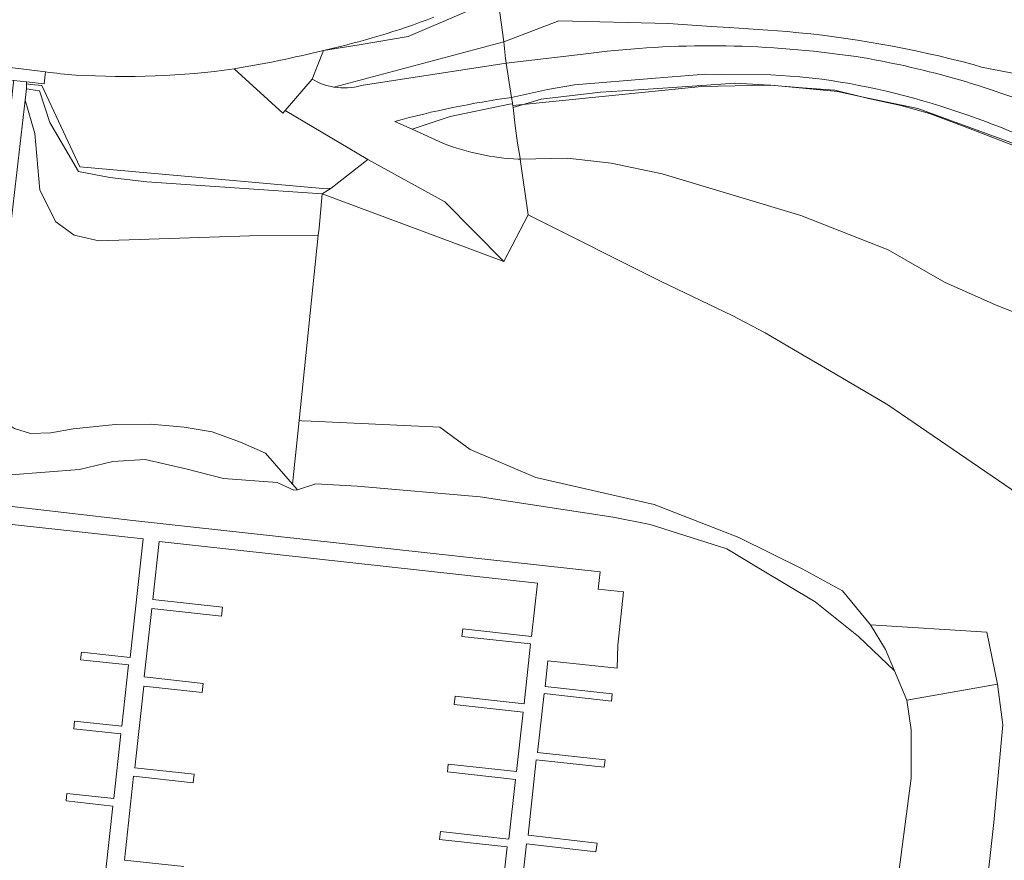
# Model space of a CAD drawing. Extents: x 184422 to 188298, y 343471 to 350189.
# Tile 109 of 256: x 185790 to 185877, y 346747 to 346821. Entities that reach past the tile are written whole.
import ezdxf

# ---------------------------------------------------------------- set-up
doc = ezdxf.new("R2010")
doc.units = 0
for name, color, linetype, lineweight in [('B-WA-GR-GRAS-GV', 252, 'Continuous', 13), ('B-WA-GR-GROENVOORZIENING-GV', 252, 'Continuous', 18), ('B-WA-GW-TALUD_KRUIN-G', 252, 'Continuous', 18), ('B-WA-IE-TERREINAFSCHEIDING_KUNSTMATIG_HEKWERK-G', 252, 'IE-TERREINAFSCHEIDING-KUNSTMATIG', 18), ('B-WA-KW-KUNSTWERK_STEIGER-GV', 252, 'Continuous', 18), ('B-WA-OG-TERREIN_CULTUURSCHEIDING-GV', 252, 'Continuous', 18), ('B-WA-OG-TERREIN_ERF-GV', 252, 'Continuous', 18), ('B-WA-OG-WATER-GV', 252, 'Continuous', 18), ('B-WA-OG-WATER_SLOOT-GV', 252, 'Continuous', 18), ('B-WA-OG-WEG-GV', 252, 'Continuous', 18), ('B-WA-VH-VERHARDING_ASFALT-GV', 252, 'Continuous', 18), ('B-WA-VH-VERHARDING_BETONSTRAATSTEEN-GV', 252, 'Continuous', 18), ('B-WA-VH-VERHARDING_HALFVERHARDING-GV', 252, 'Continuous', 18), ('B-WA-VH-VERHARDING_HALFVERHARDING_GRIND-GV', 252, 'Continuous', 18), ('B-WA-VH-VERHARDING_OPEN-GV', 252, 'Continuous', 18)]:
    doc.layers.add(name, color=color, linetype=linetype, lineweight=lineweight)
doc.linetypes.add('IE-TERREINAFSCHEIDING-KUNSTMATIG', pattern='A,4,[82,NLCS.SHX,S=0.75,R=90,X=0,Y=0],4,-2', length=10)

msp = doc.modelspace()

# ---------------------------------------------------------------- linework, layer by layer
at = {"layer": 'B-WA-GR-GRAS-GV', "flags": 128}
for points in [[(185834.343, 346823.931), (185824.365, 346819.65), (185820.037, 346818.891), (185816.864, 346818.411)], [(185834.343, 346823.931), (185824.365, 346819.65), (185820.037, 346818.891), (185816.864, 346818.411)], [(185834.343, 346823.931), (185824.365, 346819.65), (185820.037, 346818.891), (185816.864, 346818.411)], [(185817.795, 346815.169), (185832.813, 346819.163), (185832.336, 346822.601)], [(185817.795, 346815.169), (185832.813, 346819.163), (185832.336, 346822.601)], [(185817.795, 346815.169), (185832.813, 346819.163), (185832.336, 346822.601)], [(185832.336, 346822.601), (185832.813, 346819.163)], [(185832.336, 346822.601), (185832.813, 346819.163)], [(185832.336, 346822.601), (185832.813, 346819.163)], [(185832.813, 346819.163), (185837.69, 346821.032), (185847.368, 346820.797), (185851.148, 346820.537), (185852.733, 346820.428), (185857.869, 346820.077)], [(185832.813, 346819.163), (185837.69, 346821.032), (185847.368, 346820.797), (185851.148, 346820.537), (185852.733, 346820.428), (185857.869, 346820.077)], [(185832.813, 346819.163), (185837.69, 346821.032), (185847.368, 346820.797), (185851.148, 346820.537), (185852.733, 346820.428), (185857.869, 346820.077)], [(185820.211, 346815.297), (185833.033, 346817.27), (185832.965, 346817.704), (185832.813, 346819.163), (185817.795, 346815.169)], [(185820.211, 346815.297), (185833.033, 346817.27), (185832.965, 346817.704), (185832.813, 346819.163), (185817.795, 346815.169)], [(185820.211, 346815.297), (185833.033, 346817.27), (185832.965, 346817.704), (185832.813, 346819.163), (185817.795, 346815.169)], [(185816.864, 346818.411), (185815.87, 346815.879)], [(185816.864, 346818.411), (185815.87, 346815.879)], [(185816.864, 346818.411), (185815.87, 346815.879)], [(185874.306, 346817.154), (185875.046, 346816.925), (185878.553, 346816.246)], [(185874.306, 346817.154), (185875.046, 346816.925), (185878.553, 346816.246)], [(185874.306, 346817.154), (185875.046, 346816.925), (185878.553, 346816.246)], [(185878.599, 346809.932), (185869.405, 346813.263), (185864.466, 346814.316), (185862.32, 346814.774), (185857.384, 346815.247), (185856.432, 346815.338), (185856.202, 346815.334), (185850.295, 346815.231), (185833.609, 346813.555), (185833.631, 346813.376), (185833.831, 346811.744), (185834.018, 346810.218), (185834.248, 346808.876), (185834.261, 346808.783)], [(185878.599, 346809.932), (185869.405, 346813.263), (185864.466, 346814.316), (185862.32, 346814.774), (185857.384, 346815.247), (185856.432, 346815.338), (185856.202, 346815.334), (185850.295, 346815.231), (185833.609, 346813.555), (185833.631, 346813.376), (185833.831, 346811.744), (185834.018, 346810.218), (185834.248, 346808.876), (185834.261, 346808.783)], [(185878.599, 346809.932), (185869.405, 346813.263), (185864.466, 346814.316), (185862.32, 346814.774), (185857.384, 346815.247), (185856.432, 346815.338), (185856.202, 346815.334), (185850.295, 346815.231), (185833.609, 346813.555), (185833.631, 346813.376), (185833.831, 346811.744), (185834.018, 346810.218), (185834.248, 346808.876), (185834.261, 346808.783)], [(185846.801, 346807.513), (185842.312, 346808.445), (185838.434, 346808.876), (185834.261, 346808.783), (185834.954, 346803.87), (185846.722, 346797.972), (185852.989, 346794.963), (185855.924, 346793.447), (185858.925, 346791.683), (185861.607, 346790.106), (185866.777, 346787.066), (185869.095, 346785.48), (185877.676, 346779.609), (185880.144, 346777.42), (185891.499, 346765.641), (185902.977, 346750.457), (185905.106, 346747.807)], [(185834.261, 346808.783), (185838.434, 346808.876), (185842.312, 346808.445), (185846.801, 346807.513), (185859.083, 346803.809), (185866.802, 346800.782), (185871.789, 346797.927), (185876.338, 346795.883), (185878.513, 346795.049)], [(185846.801, 346807.513), (185842.312, 346808.445), (185838.434, 346808.876), (185834.261, 346808.783), (185834.954, 346803.87), (185846.722, 346797.972), (185852.989, 346794.963), (185855.924, 346793.447), (185858.925, 346791.683), (185861.607, 346790.106), (185866.777, 346787.066), (185869.095, 346785.48), (185877.676, 346779.609), (185880.144, 346777.42), (185891.499, 346765.641), (185902.977, 346750.457), (185905.106, 346747.807)], [(185834.261, 346808.783), (185838.434, 346808.876), (185842.312, 346808.445), (185846.801, 346807.513), (185859.083, 346803.809), (185866.802, 346800.782), (185871.789, 346797.927), (185876.338, 346795.883), (185878.513, 346795.049)], [(185846.801, 346807.513), (185842.312, 346808.445), (185838.434, 346808.876), (185834.261, 346808.783), (185834.954, 346803.87), (185846.722, 346797.972), (185852.989, 346794.963), (185855.924, 346793.447), (185858.925, 346791.683), (185861.607, 346790.106), (185866.777, 346787.066), (185869.095, 346785.48), (185877.676, 346779.609), (185880.144, 346777.42), (185891.499, 346765.641), (185902.977, 346750.457), (185905.106, 346747.807)], [(185834.261, 346808.783), (185838.434, 346808.876), (185842.312, 346808.445), (185846.801, 346807.513), (185859.083, 346803.809), (185866.802, 346800.782), (185871.789, 346797.927), (185876.338, 346795.883), (185878.513, 346795.049)], [(185878.513, 346795.049), (185876.338, 346795.883), (185871.789, 346797.927), (185866.802, 346800.782), (185859.083, 346803.809), (185846.801, 346807.513)], [(185878.513, 346795.049), (185876.338, 346795.883), (185871.789, 346797.927), (185866.802, 346800.782), (185859.083, 346803.809), (185846.801, 346807.513)], [(185878.513, 346795.049), (185876.338, 346795.883), (185871.789, 346797.927), (185866.802, 346800.782), (185859.083, 346803.809), (185846.801, 346807.513)], [(185905.699, 346747.179), (185905.106, 346747.807), (185902.977, 346750.457), (185891.499, 346765.641), (185880.144, 346777.42), (185877.676, 346779.609), (185869.095, 346785.48), (185866.777, 346787.066), (185861.607, 346790.106), (185858.925, 346791.683), (185855.924, 346793.447), (185852.989, 346794.963), (185846.722, 346797.972), (185834.954, 346803.87), (185832.811, 346799.755), (185816.759, 346805.739), (185816.479, 346802.7), (185816.415, 346802.08), (185814.722, 346785.696)], [(185905.699, 346747.179), (185905.106, 346747.807), (185902.977, 346750.457), (185891.499, 346765.641), (185880.144, 346777.42), (185877.676, 346779.609), (185869.095, 346785.48), (185866.777, 346787.066), (185861.607, 346790.106), (185858.925, 346791.683), (185855.924, 346793.447), (185852.989, 346794.963), (185846.722, 346797.972), (185834.954, 346803.87), (185832.811, 346799.755), (185816.759, 346805.739), (185816.479, 346802.7), (185816.415, 346802.08), (185814.722, 346785.696)], [(185905.699, 346747.179), (185905.106, 346747.807), (185902.977, 346750.457), (185891.499, 346765.641), (185880.144, 346777.42), (185877.676, 346779.609), (185869.095, 346785.48), (185866.777, 346787.066), (185861.607, 346790.106), (185858.925, 346791.683), (185855.924, 346793.447), (185852.989, 346794.963), (185846.722, 346797.972), (185834.954, 346803.87), (185832.811, 346799.755), (185816.759, 346805.739), (185816.479, 346802.7), (185816.415, 346802.08), (185814.722, 346785.696)], [(185814.722, 346785.696), (185814.963, 346785.671), (185815.778, 346785.634), (185827.16, 346785.11), (185829.852, 346783.137), (185835.655, 346780.646), (185846.098, 346778.266), (185853.607, 346775.343), (185859.187, 346772.594), (185862.757, 346770.625), (185865.227, 346767.62), (185875.511, 346766.988), (185876.448, 346762.382), (185876.929, 346758.795), (185876.128, 346750.164), (185874.329, 346733.992), (185872.355, 346720.35), (185872.772, 346718.114), (185873.437, 346717.046), (185874.277, 346716.349), (185875.428, 346715.99), (185876.905, 346716.056), (185878.222, 346716.878)], [(185814.722, 346785.696), (185814.963, 346785.671), (185815.778, 346785.634), (185827.16, 346785.11), (185829.852, 346783.137), (185835.655, 346780.646), (185846.098, 346778.266), (185853.607, 346775.343), (185859.187, 346772.594), (185862.757, 346770.625), (185865.227, 346767.62), (185875.511, 346766.988), (185876.448, 346762.382), (185876.929, 346758.795), (185876.128, 346750.164), (185874.329, 346733.992), (185872.355, 346720.35), (185872.772, 346718.114), (185873.437, 346717.046), (185874.277, 346716.349), (185875.428, 346715.99), (185876.905, 346716.056), (185878.222, 346716.878)], [(185814.722, 346785.696), (185814.963, 346785.671), (185815.778, 346785.634), (185827.16, 346785.11), (185829.852, 346783.137), (185835.655, 346780.646), (185846.098, 346778.266), (185853.607, 346775.343), (185859.187, 346772.594), (185862.757, 346770.625), (185865.227, 346767.62), (185875.511, 346766.988), (185876.448, 346762.382), (185876.929, 346758.795), (185876.128, 346750.164), (185874.329, 346733.992), (185872.355, 346720.35), (185872.772, 346718.114), (185873.437, 346717.046), (185874.277, 346716.349), (185875.428, 346715.99), (185876.905, 346716.056), (185878.222, 346716.878)]]:
    msp.add_lwpolyline(points, dxfattribs=at)
at = {"layer": 'B-WA-GR-GRAS-GV'}
for points in [[(185857.869, 346820.077, -0.043658), (185874.306, 346817.154)], [(185857.869, 346820.077, -0.043658), (185874.306, 346817.154)], [(185857.869, 346820.077, -0.043658), (185874.306, 346817.154)], [(185815.87, 346815.879, 0.093609), (185817.795, 346815.169)], [(185815.87, 346815.879, 0.093609), (185817.795, 346815.169)], [(185815.87, 346815.879, 0.093609), (185817.795, 346815.169)], [(185817.795, 346815.169, 0.110836), (185820.211, 346815.297)], [(185817.795, 346815.169, 0.110836), (185820.211, 346815.297)], [(185817.795, 346815.169, 0.110836), (185820.211, 346815.297)]]:
    msp.add_lwpolyline(points, format="xyb", dxfattribs=at)
at = {"layer": 'B-WA-GR-GRAS-GV', "flags": 128}
for points in [[(185816.802, 346806.211), (185795.341, 346808.118), (185791.979, 346815.3), (185791.669, 346815.332), (185790.977, 346815.403), (185790.605, 346815.452), (185790.604, 346815.007), (185791.771, 346814.831), (185792.692, 346812.052), (185795.206, 346807.7), (185797.97, 346807.191), (185801.242, 346806.805), (185816.759, 346805.739), (185817.538, 346806.228)], [(185816.802, 346806.211), (185795.341, 346808.118), (185791.979, 346815.3), (185791.669, 346815.332), (185790.977, 346815.403), (185790.605, 346815.452), (185790.604, 346815.007), (185791.771, 346814.831), (185792.692, 346812.052), (185795.206, 346807.7), (185797.97, 346807.191), (185801.242, 346806.805), (185816.759, 346805.739), (185817.538, 346806.228)], [(185816.802, 346806.211), (185795.341, 346808.118), (185791.979, 346815.3), (185791.669, 346815.332), (185790.977, 346815.403), (185790.605, 346815.452), (185790.604, 346815.007), (185791.771, 346814.831), (185792.692, 346812.052), (185795.206, 346807.7), (185797.97, 346807.191), (185801.242, 346806.805), (185816.759, 346805.739), (185817.538, 346806.228)], [(185816.415, 346802.08), (185816.479, 346802.7), (185816.759, 346805.739), (185801.242, 346806.805), (185797.97, 346807.191), (185795.206, 346807.7), (185792.692, 346812.052), (185791.771, 346814.831), (185790.604, 346815.007), (185790.491, 346814.027), (185791.368, 346811.056), (185791.782, 346806.068), (185793.201, 346803.243), (185794.824, 346802.076), (185797.014, 346801.574), (185810.368, 346802.017)], [(185816.415, 346802.08), (185816.479, 346802.7), (185816.759, 346805.739), (185801.242, 346806.805), (185797.97, 346807.191), (185795.206, 346807.7), (185792.692, 346812.052), (185791.771, 346814.831), (185790.604, 346815.007), (185790.491, 346814.027), (185791.368, 346811.056), (185791.782, 346806.068), (185793.201, 346803.243), (185794.824, 346802.076), (185797.014, 346801.574), (185810.368, 346802.017)], [(185816.415, 346802.08), (185816.479, 346802.7), (185816.759, 346805.739), (185801.242, 346806.805), (185797.97, 346807.191), (185795.206, 346807.7), (185792.692, 346812.052), (185791.771, 346814.831), (185790.604, 346815.007), (185790.491, 346814.027), (185791.368, 346811.056), (185791.782, 346806.068), (185793.201, 346803.243), (185794.824, 346802.076), (185797.014, 346801.574), (185810.368, 346802.017)], [(185814.586, 346779.562), (185816.19, 346780.083), (185819.855, 346779.875), (185830.712, 346778.952), (185842.477, 346777.155), (185845.751, 346776.494), (185852.543, 346774.334), (185855.517, 346772.543), (185860.344, 346769.665), (185864.182, 346766.612), (185867.34, 346763.557), (185866.544, 346765.462), (185865.227, 346767.62), (185862.757, 346770.625), (185859.187, 346772.594), (185853.607, 346775.343), (185846.098, 346778.266), (185835.655, 346780.646), (185829.852, 346783.137), (185827.16, 346785.11), (185815.778, 346785.634), (185814.963, 346785.671), (185814.722, 346785.696), (185814.141, 346780.067)], [(185814.586, 346779.562), (185816.19, 346780.083), (185819.855, 346779.875), (185830.712, 346778.952), (185842.477, 346777.155), (185845.751, 346776.494), (185852.543, 346774.334), (185855.517, 346772.543), (185860.344, 346769.665), (185864.182, 346766.612), (185867.34, 346763.557), (185866.544, 346765.462), (185865.227, 346767.62), (185862.757, 346770.625), (185859.187, 346772.594), (185853.607, 346775.343), (185846.098, 346778.266), (185835.655, 346780.646), (185829.852, 346783.137), (185827.16, 346785.11), (185815.778, 346785.634), (185814.963, 346785.671), (185814.722, 346785.696), (185814.141, 346780.067)], [(185814.586, 346779.562), (185816.19, 346780.083), (185819.855, 346779.875), (185830.712, 346778.952), (185842.477, 346777.155), (185845.751, 346776.494), (185852.543, 346774.334), (185855.517, 346772.543), (185860.344, 346769.665), (185864.182, 346766.612), (185867.34, 346763.557), (185866.544, 346765.462), (185865.227, 346767.62), (185862.757, 346770.625), (185859.187, 346772.594), (185853.607, 346775.343), (185846.098, 346778.266), (185835.655, 346780.646), (185829.852, 346783.137), (185827.16, 346785.11), (185815.778, 346785.634), (185814.963, 346785.671), (185814.722, 346785.696), (185814.141, 346780.067)], [(185868.444, 346760.959), (185876.448, 346762.382), (185875.511, 346766.988), (185865.227, 346767.62), (185866.544, 346765.462), (185867.34, 346763.557)], [(185868.444, 346760.959), (185876.448, 346762.382), (185875.511, 346766.988), (185865.227, 346767.62), (185866.544, 346765.462), (185867.34, 346763.557)], [(185868.444, 346760.959), (185876.448, 346762.382), (185875.511, 346766.988), (185865.227, 346767.62), (185866.544, 346765.462), (185867.34, 346763.557)]]:
    msp.add_lwpolyline(points, close=True, dxfattribs=at)
at = {"layer": 'B-WA-GR-GROENVOORZIENING-GV', "flags": 128}
for points in [[(185860.933, 346815.873), (185858.994, 346816.081), (185856.422, 346816.256), (185852.175, 346816.293), (185850.636, 346816.306), (185846.23, 346815.953), (185839.066, 346815.379), (185836.69, 346814.964), (185833.507, 346814.255)], [(185860.933, 346815.873), (185858.994, 346816.081), (185856.422, 346816.256), (185852.175, 346816.293), (185850.636, 346816.306), (185846.23, 346815.953), (185839.066, 346815.379), (185836.69, 346814.964), (185833.507, 346814.255)], [(185860.933, 346815.873), (185858.994, 346816.081), (185856.422, 346816.256), (185852.175, 346816.293), (185850.636, 346816.306), (185846.23, 346815.953), (185839.066, 346815.379), (185836.69, 346814.964), (185833.507, 346814.255)], [(185833.507, 346814.255), (185833.582, 346813.774), (185833.591, 346813.704), (185833.609, 346813.555), (185850.295, 346815.231), (185856.202, 346815.334), (185856.432, 346815.338), (185857.384, 346815.247), (185862.32, 346814.774), (185864.466, 346814.316), (185869.405, 346813.263), (185878.599, 346809.932)], [(185833.507, 346814.255), (185833.582, 346813.774), (185833.591, 346813.704), (185833.609, 346813.555), (185850.295, 346815.231), (185856.202, 346815.334), (185856.432, 346815.338), (185857.384, 346815.247), (185862.32, 346814.774), (185864.466, 346814.316), (185869.405, 346813.263), (185878.599, 346809.932)], [(185833.507, 346814.255), (185833.582, 346813.774), (185833.591, 346813.704), (185833.609, 346813.555), (185850.295, 346815.231), (185856.202, 346815.334), (185856.432, 346815.338), (185857.384, 346815.247), (185862.32, 346814.774), (185864.466, 346814.316), (185869.405, 346813.263), (185878.599, 346809.932)], [(185823.179, 346812.137), (185824.703, 346811.438), (185828.064, 346812.574), (185833.306, 346813.659), (185833.591, 346813.704), (185833.582, 346813.774), (185833.507, 346814.255)], [(185823.179, 346812.137), (185824.703, 346811.438), (185828.064, 346812.574), (185833.306, 346813.659), (185833.591, 346813.704), (185833.582, 346813.774), (185833.507, 346814.255)], [(185823.179, 346812.137), (185824.703, 346811.438), (185828.064, 346812.574), (185833.306, 346813.659), (185833.591, 346813.704), (185833.582, 346813.774), (185833.507, 346814.255)], [(185874.655, 346812.398), (185873.829, 346812.674)], [(185874.655, 346812.398), (185873.829, 346812.674)], [(185874.655, 346812.398), (185873.829, 346812.674)]]:
    msp.add_lwpolyline(points, dxfattribs=at)
at = {"layer": 'B-WA-GR-GROENVOORZIENING-GV'}
for points in [[(185873.829, 346812.674, 0.051367), (185860.933, 346815.873)], [(185873.829, 346812.674, 0.051367), (185860.933, 346815.873)], [(185873.829, 346812.674, 0.051367), (185860.933, 346815.873)], [(185833.507, 346814.255, 0.031772), (185823.179, 346812.137)], [(185833.507, 346814.255, 0.031772), (185823.179, 346812.137)], [(185833.507, 346814.255, 0.031772), (185823.179, 346812.137)], [(185881.198, 346809.665, 0.024896), (185874.655, 346812.398)], [(185881.198, 346809.665, 0.024896), (185874.655, 346812.398)], [(185881.198, 346809.665, 0.024896), (185874.655, 346812.398)]]:
    msp.add_lwpolyline(points, format="xyb", dxfattribs=at)
at = {"layer": 'B-WA-GR-GROENVOORZIENING-GV', "flags": 128}
msp.add_lwpolyline([(185816.759, 346805.739), (185832.811, 346799.755), (185827.591, 346805.024), (185820.799, 346808.76), (185817.538, 346806.228)], close=True, dxfattribs=at)
msp.add_lwpolyline([(185816.759, 346805.739), (185832.811, 346799.755), (185827.591, 346805.024), (185820.799, 346808.76), (185817.538, 346806.228)], close=True, dxfattribs=at)
msp.add_lwpolyline([(185816.759, 346805.739), (185832.811, 346799.755), (185827.591, 346805.024), (185820.799, 346808.76), (185817.538, 346806.228)], close=True, dxfattribs=at)
at = {"layer": 'B-WA-GW-TALUD_KRUIN-G', "flags": 128}
for points in [[(185876.448, 346762.382), (185875.511, 346766.988)], [(185876.448, 346762.382), (185875.511, 346766.988)], [(185876.448, 346762.382), (185875.511, 346766.988)], [(185880.35, 346724.343), (185878.779, 346718.541), (185878.222, 346716.878), (185876.905, 346716.056), (185875.428, 346715.99), (185874.277, 346716.349), (185873.437, 346717.046), (185872.772, 346718.114), (185872.355, 346720.35), (185874.329, 346733.992), (185876.128, 346750.164), (185876.929, 346758.795), (185876.448, 346762.382)], [(185880.35, 346724.343), (185878.779, 346718.541), (185878.222, 346716.878), (185876.905, 346716.056), (185875.428, 346715.99), (185874.277, 346716.349), (185873.437, 346717.046), (185872.772, 346718.114), (185872.355, 346720.35), (185874.329, 346733.992), (185876.128, 346750.164), (185876.929, 346758.795), (185876.448, 346762.382)], [(185880.35, 346724.343), (185878.779, 346718.541), (185878.222, 346716.878), (185876.905, 346716.056), (185875.428, 346715.99), (185874.277, 346716.349), (185873.437, 346717.046), (185872.772, 346718.114), (185872.355, 346720.35), (185874.329, 346733.992), (185876.128, 346750.164), (185876.929, 346758.795), (185876.448, 346762.382)]]:
    msp.add_lwpolyline(points, dxfattribs=at)
at = {"layer": 'B-WA-IE-TERREINAFSCHEIDING_KUNSTMATIG_HEKWERK-G', "flags": 128}
for points in [[(185833.033, 346817.27), (185832.965, 346817.704), (185832.813, 346819.163)], [(185833.033, 346817.27), (185832.965, 346817.704), (185832.813, 346819.163)], [(185833.033, 346817.27), (185832.965, 346817.704), (185832.813, 346819.163)], [(185833.507, 346814.255), (185833.033, 346817.27)], [(185833.507, 346814.255), (185833.033, 346817.27)], [(185833.507, 346814.255), (185833.033, 346817.27)], [(185850.313, 346815.308), (185844.284, 346814.908)], [(185850.313, 346815.308), (185844.284, 346814.908)], [(185850.313, 346815.308), (185844.284, 346814.908)], [(185853.239, 346815.502), (185850.313, 346815.308)], [(185853.239, 346815.502), (185850.313, 346815.308)], [(185853.239, 346815.502), (185850.313, 346815.308)], [(185856.356, 346815.325), (185853.239, 346815.502)], [(185856.356, 346815.325), (185853.239, 346815.502)], [(185856.356, 346815.325), (185853.239, 346815.502)], [(185859.212, 346815.107), (185856.356, 346815.325)], [(185859.212, 346815.107), (185856.356, 346815.325)], [(185859.212, 346815.107), (185856.356, 346815.325)], [(185862.067, 346814.889), (185859.212, 346815.107)], [(185862.067, 346814.889), (185859.212, 346815.107)], [(185862.067, 346814.889), (185859.212, 346815.107)], [(185791.771, 346814.831), (185790.604, 346815.007)], [(185791.771, 346814.831), (185790.604, 346815.007)], [(185791.771, 346814.831), (185790.604, 346815.007)], [(185792.692, 346812.052), (185791.771, 346814.831)], [(185792.692, 346812.052), (185791.771, 346814.831)], [(185792.692, 346812.052), (185791.771, 346814.831)], [(185833.582, 346813.774), (185833.507, 346814.255)], [(185833.582, 346813.774), (185833.507, 346814.255)], [(185833.582, 346813.774), (185833.507, 346814.255)], [(185841.349, 346814.713), (185836.104, 346814.098)], [(185841.349, 346814.713), (185836.104, 346814.098)], [(185841.349, 346814.713), (185836.104, 346814.098)], [(185844.284, 346814.908), (185841.349, 346814.713)], [(185844.284, 346814.908), (185841.349, 346814.713)], [(185844.284, 346814.908), (185841.349, 346814.713)], [(185865.056, 346814.175), (185862.067, 346814.889)], [(185865.056, 346814.175), (185862.067, 346814.889)], [(185865.056, 346814.175), (185862.067, 346814.889)], [(185867.904, 346813.538), (185865.056, 346814.175)], [(185867.904, 346813.538), (185865.056, 346814.175)], [(185867.904, 346813.538), (185865.056, 346814.175)], [(185836.104, 346814.098), (185833.631, 346813.376)], [(185836.104, 346814.098), (185833.631, 346813.376)], [(185836.104, 346814.098), (185833.631, 346813.376)], [(185870.452, 346812.843), (185867.904, 346813.538)], [(185870.452, 346812.843), (185867.904, 346813.538)], [(185870.452, 346812.843), (185867.904, 346813.538)], [(185873.511, 346811.671), (185870.452, 346812.843)], [(185873.511, 346811.671), (185870.452, 346812.843)], [(185873.511, 346811.671), (185870.452, 346812.843)], [(185795.206, 346807.7), (185792.692, 346812.052)], [(185795.206, 346807.7), (185792.692, 346812.052)], [(185795.206, 346807.7), (185792.692, 346812.052)], [(185878.636, 346809.706), (185873.511, 346811.671)], [(185878.636, 346809.706), (185873.511, 346811.671)], [(185878.636, 346809.706), (185873.511, 346811.671)], [(185834.261, 346808.783), (185834.248, 346808.876), (185834.018, 346810.218)], [(185834.261, 346808.783), (185834.248, 346808.876), (185834.018, 346810.218)], [(185834.261, 346808.783), (185834.248, 346808.876), (185834.018, 346810.218)], [(185834.954, 346803.87), (185834.261, 346808.783)], [(185834.954, 346803.87), (185834.261, 346808.783)], [(185834.954, 346803.87), (185834.261, 346808.783)], [(185797.97, 346807.191), (185795.206, 346807.7)], [(185797.97, 346807.191), (185795.206, 346807.7)], [(185797.97, 346807.191), (185795.206, 346807.7)], [(185801.242, 346806.805), (185797.97, 346807.191)], [(185801.242, 346806.805), (185797.97, 346807.191)], [(185801.242, 346806.805), (185797.97, 346807.191)], [(185816.759, 346805.739), (185801.242, 346806.805)], [(185816.759, 346805.739), (185801.242, 346806.805)], [(185816.759, 346805.739), (185801.242, 346806.805)], [(185816.759, 346805.739), (185816.479, 346802.7), (185816.415, 346802.08)], [(185816.759, 346805.739), (185816.479, 346802.7), (185816.415, 346802.08)], [(185816.759, 346805.739), (185816.479, 346802.7), (185816.415, 346802.08)], [(185816.759, 346805.739), (185832.811, 346799.755)], [(185816.759, 346805.739), (185832.811, 346799.755)], [(185816.759, 346805.739), (185832.811, 346799.755)], [(185832.811, 346799.755), (185834.954, 346803.87)], [(185832.811, 346799.755), (185834.954, 346803.87)], [(185832.811, 346799.755), (185834.954, 346803.87)], [(185846.722, 346797.972), (185834.954, 346803.87)], [(185846.722, 346797.972), (185834.954, 346803.87)], [(185846.722, 346797.972), (185834.954, 346803.87)], [(185852.989, 346794.963), (185846.722, 346797.972)], [(185852.989, 346794.963), (185846.722, 346797.972)], [(185852.989, 346794.963), (185846.722, 346797.972)], [(185852.989, 346794.963), (185855.924, 346793.447)], [(185852.989, 346794.963), (185855.924, 346793.447)], [(185852.989, 346794.963), (185855.924, 346793.447)], [(185855.924, 346793.447), (185858.925, 346791.683)], [(185855.924, 346793.447), (185858.925, 346791.683)], [(185855.924, 346793.447), (185858.925, 346791.683)], [(185858.925, 346791.683), (185861.607, 346790.106)], [(185858.925, 346791.683), (185861.607, 346790.106)], [(185858.925, 346791.683), (185861.607, 346790.106)], [(185861.607, 346790.106), (185866.777, 346787.066)], [(185861.607, 346790.106), (185866.777, 346787.066)], [(185861.607, 346790.106), (185866.777, 346787.066)], [(185866.777, 346787.066), (185869.095, 346785.48)], [(185866.777, 346787.066), (185869.095, 346785.48)], [(185866.777, 346787.066), (185869.095, 346785.48)], [(185869.095, 346785.48), (185877.676, 346779.609)], [(185869.095, 346785.48), (185877.676, 346779.609)], [(185869.095, 346785.48), (185877.676, 346779.609)]]:
    msp.add_lwpolyline(points, dxfattribs=at)
at = {"layer": 'B-WA-KW-KUNSTWERK_STEIGER-GV', "flags": 128}
for points in [[(185833.917, 346740.065), (185834.817, 346748.257), (185840.943, 346747.546), (185841.06, 346748.322), (185834.956, 346749.046), (185835.687, 346755.699), (185841.697, 346755.039), (185841.769, 346755.691), (185835.803, 346756.347), (185836.375, 346761.547), (185842.336, 346760.892), (185842.406, 346761.528), (185836.47, 346762.181), (185836.717, 346764.432), (185842.833, 346763.784), (185842.885, 346765.845), (185843.401, 346770.545), (185841.168, 346770.791), (185841.336, 346772.321), (185800.026, 346776.86), (185775.579, 346779.695)], [(185833.917, 346740.065), (185834.817, 346748.257), (185840.943, 346747.546), (185841.06, 346748.322), (185834.956, 346749.046), (185835.687, 346755.699), (185841.697, 346755.039), (185841.769, 346755.691), (185835.803, 346756.347), (185836.375, 346761.547), (185842.336, 346760.892), (185842.406, 346761.528), (185836.47, 346762.181), (185836.717, 346764.432), (185842.833, 346763.784), (185842.885, 346765.845), (185843.401, 346770.545), (185841.168, 346770.791), (185841.336, 346772.321), (185800.026, 346776.86), (185775.579, 346779.695)], [(185833.917, 346740.065), (185834.817, 346748.257), (185840.943, 346747.546), (185841.06, 346748.322), (185834.956, 346749.046), (185835.687, 346755.699), (185841.697, 346755.039), (185841.769, 346755.691), (185835.803, 346756.347), (185836.375, 346761.547), (185842.336, 346760.892), (185842.406, 346761.528), (185836.47, 346762.181), (185836.717, 346764.432), (185842.833, 346763.784), (185842.885, 346765.845), (185843.401, 346770.545), (185841.168, 346770.791), (185841.336, 346772.321), (185800.026, 346776.86), (185775.579, 346779.695)], [(185775.037, 346778.067), (185800.923, 346775.218), (185799.771, 346764.742), (185795.469, 346765.214), (185795.396, 346764.546), (185799.649, 346764.079), (185799.054, 346758.657), (185794.866, 346759.117), (185794.792, 346758.446), (185798.968, 346757.987), (185798.34, 346752.266), (185794.192, 346752.721), (185794.12, 346752.066), (185798.253, 346751.612), (185797.632, 346745.962)], [(185775.037, 346778.067), (185800.923, 346775.218), (185799.771, 346764.742), (185795.469, 346765.214), (185795.396, 346764.546), (185799.649, 346764.079), (185799.054, 346758.657), (185794.866, 346759.117), (185794.792, 346758.446), (185798.968, 346757.987), (185798.34, 346752.266), (185794.192, 346752.721), (185794.12, 346752.066), (185798.253, 346751.612), (185797.632, 346745.962)], [(185775.037, 346778.067), (185800.923, 346775.218), (185799.771, 346764.742), (185795.469, 346765.214), (185795.396, 346764.546), (185799.649, 346764.079), (185799.054, 346758.657), (185794.866, 346759.117), (185794.792, 346758.446), (185798.968, 346757.987), (185798.34, 346752.266), (185794.192, 346752.721), (185794.12, 346752.066), (185798.253, 346751.612), (185797.632, 346745.962)], [(185804.54, 346746.253), (185799.267, 346746.832), (185800.083, 346754.251), (185805.351, 346753.672), (185805.433, 346754.42), (185800.208, 346754.995), (185801.001, 346762.207), (185806.148, 346761.641), (185806.236, 346762.446), (185801.032, 346763.018), (185801.698, 346769.08), (185807.86, 346768.402), (185807.945, 346769.181), (185801.787, 346769.858), (185802.352, 346775.001), (185835.795, 346771.325), (185835.277, 346766.611), (185829.178, 346767.281), (185829.104, 346766.604), (185835.189, 346765.935), (185834.607, 346760.64), (185828.516, 346761.309), (185828.436, 346760.579), (185834.514, 346759.911), (185833.937, 346754.661), (185827.902, 346755.324), (185827.825, 346754.623), (185833.846, 346753.962), (185833.266, 346748.683), (185827.212, 346749.348), (185827.135, 346748.653), (185833.113, 346747.996), (185832.263, 346740.262)], [(185804.54, 346746.253), (185799.267, 346746.832), (185800.083, 346754.251), (185805.351, 346753.672), (185805.433, 346754.42), (185800.208, 346754.995), (185801.001, 346762.207), (185806.148, 346761.641), (185806.236, 346762.446), (185801.032, 346763.018), (185801.698, 346769.08), (185807.86, 346768.402), (185807.945, 346769.181), (185801.787, 346769.858), (185802.352, 346775.001), (185835.795, 346771.325), (185835.277, 346766.611), (185829.178, 346767.281), (185829.104, 346766.604), (185835.189, 346765.935), (185834.607, 346760.64), (185828.516, 346761.309), (185828.436, 346760.579), (185834.514, 346759.911), (185833.937, 346754.661), (185827.902, 346755.324), (185827.825, 346754.623), (185833.846, 346753.962), (185833.266, 346748.683), (185827.212, 346749.348), (185827.135, 346748.653), (185833.113, 346747.996), (185832.263, 346740.262)], [(185804.54, 346746.253), (185799.267, 346746.832), (185800.083, 346754.251), (185805.351, 346753.672), (185805.433, 346754.42), (185800.208, 346754.995), (185801.001, 346762.207), (185806.148, 346761.641), (185806.236, 346762.446), (185801.032, 346763.018), (185801.698, 346769.08), (185807.86, 346768.402), (185807.945, 346769.181), (185801.787, 346769.858), (185802.352, 346775.001), (185835.795, 346771.325), (185835.277, 346766.611), (185829.178, 346767.281), (185829.104, 346766.604), (185835.189, 346765.935), (185834.607, 346760.64), (185828.516, 346761.309), (185828.436, 346760.579), (185834.514, 346759.911), (185833.937, 346754.661), (185827.902, 346755.324), (185827.825, 346754.623), (185833.846, 346753.962), (185833.266, 346748.683), (185827.212, 346749.348), (185827.135, 346748.653), (185833.113, 346747.996), (185832.263, 346740.262)]]:
    msp.add_lwpolyline(points, dxfattribs=at)
at = {"layer": 'B-WA-OG-TERREIN_CULTUURSCHEIDING-GV', "flags": 128}
msp.add_lwpolyline([(185834.085, 346808.785), (185834.108, 346808.784), (185834.261, 346808.783), (185834.248, 346808.876), (185834.018, 346810.218), (185833.831, 346811.744), (185833.631, 346813.376), (185833.609, 346813.555), (185833.591, 346813.704), (185833.306, 346813.659), (185828.064, 346812.574), (185824.703, 346811.438), (185827.47, 346810.168)], dxfattribs=at)
msp.add_lwpolyline([(185834.085, 346808.785), (185834.108, 346808.784), (185834.261, 346808.783), (185834.248, 346808.876), (185834.018, 346810.218), (185833.831, 346811.744), (185833.631, 346813.376), (185833.609, 346813.555), (185833.591, 346813.704), (185833.306, 346813.659), (185828.064, 346812.574), (185824.703, 346811.438), (185827.47, 346810.168)], dxfattribs=at)
msp.add_lwpolyline([(185834.085, 346808.785), (185834.108, 346808.784), (185834.261, 346808.783), (185834.248, 346808.876), (185834.018, 346810.218), (185833.831, 346811.744), (185833.631, 346813.376), (185833.609, 346813.555), (185833.591, 346813.704), (185833.306, 346813.659), (185828.064, 346812.574), (185824.703, 346811.438), (185827.47, 346810.168)], dxfattribs=at)
at = {"layer": 'B-WA-OG-TERREIN_CULTUURSCHEIDING-GV'}
msp.add_lwpolyline([(185827.47, 346810.168, 0.073596), (185834.085, 346808.785)], format="xyb", dxfattribs=at)
msp.add_lwpolyline([(185827.47, 346810.168, 0.073596), (185834.085, 346808.785)], format="xyb", dxfattribs=at)
msp.add_lwpolyline([(185827.47, 346810.168, 0.073596), (185834.085, 346808.785)], format="xyb", dxfattribs=at)
at = {"layer": 'B-WA-OG-TERREIN_ERF-GV', "flags": 128}
msp.add_lwpolyline([(185814.141, 346780.067), (185814.722, 346785.696), (185816.415, 346802.08), (185810.368, 346802.017), (185797.014, 346801.574), (185794.824, 346802.076), (185793.201, 346803.243), (185791.782, 346806.068), (185791.368, 346811.056), (185790.491, 346814.027), (185787.3, 346786.42), (185787.418, 346786.404), (185789.542, 346784.983), (185790.973, 346784.552), (185792.781, 346784.606), (185794.754, 346784.966), (185798.473, 346785.331), (185801.614, 346785.356), (185804.55, 346785.117), (185807.037, 346784.701), (185809.523, 346783.78), (185811.742, 346782.792)], close=True, dxfattribs=at)
msp.add_lwpolyline([(185814.141, 346780.067), (185814.722, 346785.696), (185816.415, 346802.08), (185810.368, 346802.017), (185797.014, 346801.574), (185794.824, 346802.076), (185793.201, 346803.243), (185791.782, 346806.068), (185791.368, 346811.056), (185790.491, 346814.027), (185787.3, 346786.42), (185787.418, 346786.404), (185789.542, 346784.983), (185790.973, 346784.552), (185792.781, 346784.606), (185794.754, 346784.966), (185798.473, 346785.331), (185801.614, 346785.356), (185804.55, 346785.117), (185807.037, 346784.701), (185809.523, 346783.78), (185811.742, 346782.792)], close=True, dxfattribs=at)
msp.add_lwpolyline([(185814.141, 346780.067), (185814.722, 346785.696), (185816.415, 346802.08), (185810.368, 346802.017), (185797.014, 346801.574), (185794.824, 346802.076), (185793.201, 346803.243), (185791.782, 346806.068), (185791.368, 346811.056), (185790.491, 346814.027), (185787.3, 346786.42), (185787.418, 346786.404), (185789.542, 346784.983), (185790.973, 346784.552), (185792.781, 346784.606), (185794.754, 346784.966), (185798.473, 346785.331), (185801.614, 346785.356), (185804.55, 346785.117), (185807.037, 346784.701), (185809.523, 346783.78), (185811.742, 346782.792)], close=True, dxfattribs=at)
at = {"layer": 'B-WA-OG-WATER-GV', "flags": 128}
msp.add_lwpolyline([(185866.59, 346736.983), (185868.824, 346754.074), (185868.813, 346758.34), (185868.444, 346760.959), (185867.34, 346763.557), (185864.182, 346766.612), (185860.344, 346769.665), (185855.517, 346772.543), (185852.543, 346774.334), (185845.751, 346776.494), (185842.477, 346777.155), (185830.712, 346778.952), (185819.855, 346779.875), (185816.19, 346780.083), (185814.586, 346779.562), (185814.257, 346779.531), (185812.766, 346780.225), (185808.03, 346780.568), (185804.714, 346781.429), (185801.105, 346782.246), (185798.26, 346782.073), (185795.301, 346781.363), (185789.228, 346780.878)], dxfattribs=at)
msp.add_lwpolyline([(185866.59, 346736.983), (185868.824, 346754.074), (185868.813, 346758.34), (185868.444, 346760.959), (185867.34, 346763.557), (185864.182, 346766.612), (185860.344, 346769.665), (185855.517, 346772.543), (185852.543, 346774.334), (185845.751, 346776.494), (185842.477, 346777.155), (185830.712, 346778.952), (185819.855, 346779.875), (185816.19, 346780.083), (185814.586, 346779.562), (185814.257, 346779.531), (185812.766, 346780.225), (185808.03, 346780.568), (185804.714, 346781.429), (185801.105, 346782.246), (185798.26, 346782.073), (185795.301, 346781.363), (185789.228, 346780.878)], dxfattribs=at)
msp.add_lwpolyline([(185866.59, 346736.983), (185868.824, 346754.074), (185868.813, 346758.34), (185868.444, 346760.959), (185867.34, 346763.557), (185864.182, 346766.612), (185860.344, 346769.665), (185855.517, 346772.543), (185852.543, 346774.334), (185845.751, 346776.494), (185842.477, 346777.155), (185830.712, 346778.952), (185819.855, 346779.875), (185816.19, 346780.083), (185814.586, 346779.562), (185814.257, 346779.531), (185812.766, 346780.225), (185808.03, 346780.568), (185804.714, 346781.429), (185801.105, 346782.246), (185798.26, 346782.073), (185795.301, 346781.363), (185789.228, 346780.878)], dxfattribs=at)
at = {"layer": 'B-WA-OG-WATER_SLOOT-GV', "flags": 128}
msp.add_lwpolyline([(185789.228, 346780.878), (185795.301, 346781.363), (185798.26, 346782.073), (185801.105, 346782.246), (185804.714, 346781.429), (185808.03, 346780.568), (185812.766, 346780.225), (185814.257, 346779.531), (185814.586, 346779.562), (185814.141, 346780.067), (185811.742, 346782.792), (185809.523, 346783.78), (185807.037, 346784.701), (185804.55, 346785.117), (185801.614, 346785.356), (185798.473, 346785.331), (185794.754, 346784.966), (185792.781, 346784.606), (185790.973, 346784.552), (185789.542, 346784.983)], dxfattribs=at)
msp.add_lwpolyline([(185789.228, 346780.878), (185795.301, 346781.363), (185798.26, 346782.073), (185801.105, 346782.246), (185804.714, 346781.429), (185808.03, 346780.568), (185812.766, 346780.225), (185814.257, 346779.531), (185814.586, 346779.562), (185814.141, 346780.067), (185811.742, 346782.792), (185809.523, 346783.78), (185807.037, 346784.701), (185804.55, 346785.117), (185801.614, 346785.356), (185798.473, 346785.331), (185794.754, 346784.966), (185792.781, 346784.606), (185790.973, 346784.552), (185789.542, 346784.983)], dxfattribs=at)
msp.add_lwpolyline([(185789.228, 346780.878), (185795.301, 346781.363), (185798.26, 346782.073), (185801.105, 346782.246), (185804.714, 346781.429), (185808.03, 346780.568), (185812.766, 346780.225), (185814.257, 346779.531), (185814.586, 346779.562), (185814.141, 346780.067), (185811.742, 346782.792), (185809.523, 346783.78), (185807.037, 346784.701), (185804.55, 346785.117), (185801.614, 346785.356), (185798.473, 346785.331), (185794.754, 346784.966), (185792.781, 346784.606), (185790.973, 346784.552), (185789.542, 346784.983)], dxfattribs=at)
at = {"layer": 'B-WA-OG-WEG-GV', "flags": 128}
for points in [[(185816.864, 346818.411), (185820.037, 346818.891), (185824.365, 346819.65), (185834.343, 346823.931)], [(185816.864, 346818.411), (185820.037, 346818.891), (185824.365, 346819.65), (185834.343, 346823.931)], [(185816.864, 346818.411), (185820.037, 346818.891), (185824.365, 346819.65), (185834.343, 346823.931)], [(185857.869, 346820.077), (185852.733, 346820.428), (185851.148, 346820.537), (185847.368, 346820.797), (185837.69, 346821.032), (185832.813, 346819.163)], [(185857.869, 346820.077), (185852.733, 346820.428), (185851.148, 346820.537), (185847.368, 346820.797), (185837.69, 346821.032), (185832.813, 346819.163)], [(185857.869, 346820.077), (185852.733, 346820.428), (185851.148, 346820.537), (185847.368, 346820.797), (185837.69, 346821.032), (185832.813, 346819.163)], [(185832.813, 346819.163), (185832.965, 346817.704), (185833.033, 346817.27), (185839.839, 346818.082)], [(185832.813, 346819.163), (185832.965, 346817.704), (185833.033, 346817.27), (185839.839, 346818.082)], [(185832.813, 346819.163), (185832.965, 346817.704), (185833.033, 346817.27), (185839.839, 346818.082)], [(185862.295, 346818.082), (185863.959, 346817.876)], [(185862.295, 346818.082), (185863.959, 346817.876)], [(185862.295, 346818.082), (185863.959, 346817.876)], [(185882.414, 346814.88), (185878.553, 346816.246), (185875.046, 346816.925), (185874.306, 346817.154)], [(185882.414, 346814.88), (185878.553, 346816.246), (185875.046, 346816.925), (185874.306, 346817.154)], [(185882.414, 346814.88), (185878.553, 346816.246), (185875.046, 346816.925), (185874.306, 346817.154)]]:
    msp.add_lwpolyline(points, dxfattribs=at)
at = {"layer": 'B-WA-OG-WEG-GV'}
for points in [[(185826.624, 346821.339, -0.036528), (185816.864, 346818.411)], [(185826.624, 346821.339, -0.036528), (185816.864, 346818.411)], [(185826.624, 346821.339, -0.036528), (185816.864, 346818.411)], [(185874.306, 346817.154, 0.043658), (185857.869, 346820.077)], [(185874.306, 346817.154, 0.043658), (185857.869, 346820.077)], [(185874.306, 346817.154, 0.043658), (185857.869, 346820.077)], [(185839.839, 346818.082, -0.066174), (185862.295, 346818.082)], [(185839.839, 346818.082, -0.066174), (185862.295, 346818.082)], [(185839.839, 346818.082, -0.066174), (185862.295, 346818.082)], [(185863.959, 346817.876, -0.055717), (185880.893, 346813.099)], [(185863.959, 346817.876, -0.055717), (185880.893, 346813.099)], [(185863.959, 346817.876, -0.055717), (185880.893, 346813.099)]]:
    msp.add_lwpolyline(points, format="xyb", dxfattribs=at)
at = {"layer": 'B-WA-VH-VERHARDING_ASFALT-GV', "flags": 128}
msp.add_lwpolyline([(185641.933, 346839.061), (185641.715, 346839.574), (185641.654, 346839.575), (185635.782, 346839.924), (185630.728, 346840.224), (185628.138, 346840.378), (185620.794, 346840.647), (185619.682, 346840.687), (185614.608, 346840.873), (185611.828, 346840.96), (185606.635, 346841.123), (185601.899, 346841.272), (185599.889, 346841.335), (185591.989, 346841.676), (185591.856, 346836.112), (185595.981, 346835.921), (185616.263, 346835.291), (185630.043, 346834.702), (185643.812, 346833.873), (185655.355, 346832.924), (185666.871, 346831.69), (185717.82, 346825.611), (185764.124, 346819.964), (185792.297, 346816.504)], dxfattribs=at)
msp.add_lwpolyline([(185641.933, 346839.061), (185641.715, 346839.574), (185641.654, 346839.575), (185635.782, 346839.924), (185630.728, 346840.224), (185628.138, 346840.378), (185620.794, 346840.647), (185619.682, 346840.687), (185614.608, 346840.873), (185611.828, 346840.96), (185606.635, 346841.123), (185601.899, 346841.272), (185599.889, 346841.335), (185591.989, 346841.676), (185591.856, 346836.112), (185595.981, 346835.921), (185616.263, 346835.291), (185630.043, 346834.702), (185643.812, 346833.873), (185655.355, 346832.924), (185666.871, 346831.69), (185717.82, 346825.611), (185764.124, 346819.964), (185792.297, 346816.504)], dxfattribs=at)
msp.add_lwpolyline([(185641.933, 346839.061), (185641.715, 346839.574), (185641.654, 346839.575), (185635.782, 346839.924), (185630.728, 346840.224), (185628.138, 346840.378), (185620.794, 346840.647), (185619.682, 346840.687), (185614.608, 346840.873), (185611.828, 346840.96), (185606.635, 346841.123), (185601.899, 346841.272), (185599.889, 346841.335), (185591.989, 346841.676), (185591.856, 346836.112), (185595.981, 346835.921), (185616.263, 346835.291), (185630.043, 346834.702), (185643.812, 346833.873), (185655.355, 346832.924), (185666.871, 346831.69), (185717.82, 346825.611), (185764.124, 346819.964), (185792.297, 346816.504)], dxfattribs=at)
at = {"layer": 'B-WA-VH-VERHARDING_ASFALT-GV'}
for points in [[(185816.864, 346818.411, 0.036528), (185826.624, 346821.339)], [(185816.864, 346818.411, 0.036528), (185826.624, 346821.339)], [(185816.864, 346818.411, 0.036528), (185826.624, 346821.339)], [(185808.964, 346816.776, 0.019082), (185816.864, 346818.411)], [(185808.964, 346816.776, 0.019082), (185816.864, 346818.411)], [(185808.964, 346816.776, 0.019082), (185816.864, 346818.411)], [(185794.975, 346816.234, 0.049166), (185808.964, 346816.776)], [(185794.975, 346816.234, 0.049166), (185808.964, 346816.776)], [(185794.975, 346816.234, 0.049166), (185808.964, 346816.776)], [(185792.297, 346816.504, 0.009909), (185794.975, 346816.234)], [(185792.297, 346816.504, 0.009909), (185794.975, 346816.234)], [(185792.297, 346816.504, 0.009909), (185794.975, 346816.234)]]:
    msp.add_lwpolyline(points, format="xyb", dxfattribs=at)
at = {"layer": 'B-WA-VH-VERHARDING_BETONSTRAATSTEEN-GV', "flags": 128}
for points in [[(185591.773, 346834.732), (185616.219, 346833.924), (185629.973, 346833.345), (185643.714, 346832.482), (185655.184, 346831.562), (185666.627, 346830.336), (185717.558, 346824.243), (185764.634, 346818.515), (185773.97, 346817.367), (185784.861, 346816.064), (185786.406, 346815.89), (185786.522, 346816.112), (185789.499, 346815.767), (185790.605, 346815.638), (185792.168, 346815.457), (185792.297, 346816.504), (185764.124, 346819.964), (185717.82, 346825.611), (185666.871, 346831.69), (185655.355, 346832.924), (185643.812, 346833.873), (185630.043, 346834.702), (185616.263, 346835.291), (185595.981, 346835.921)], [(185591.773, 346834.732), (185616.219, 346833.924), (185629.973, 346833.345), (185643.714, 346832.482), (185655.184, 346831.562), (185666.627, 346830.336), (185717.558, 346824.243), (185764.634, 346818.515), (185773.97, 346817.367), (185784.861, 346816.064), (185786.406, 346815.89), (185786.522, 346816.112), (185789.499, 346815.767), (185790.605, 346815.638), (185792.168, 346815.457), (185792.297, 346816.504), (185764.124, 346819.964), (185717.82, 346825.611), (185666.871, 346831.69), (185655.355, 346832.924), (185643.812, 346833.873), (185630.043, 346834.702), (185616.263, 346835.291), (185595.981, 346835.921)], [(185591.773, 346834.732), (185616.219, 346833.924), (185629.973, 346833.345), (185643.714, 346832.482), (185655.184, 346831.562), (185666.627, 346830.336), (185717.558, 346824.243), (185764.634, 346818.515), (185773.97, 346817.367), (185784.861, 346816.064), (185786.406, 346815.89), (185786.522, 346816.112), (185789.499, 346815.767), (185790.605, 346815.638), (185792.168, 346815.457), (185792.297, 346816.504), (185764.124, 346819.964), (185717.82, 346825.611), (185666.871, 346831.69), (185655.355, 346832.924), (185643.812, 346833.873), (185630.043, 346834.702), (185616.263, 346835.291), (185595.981, 346835.921)], [(185815.87, 346815.879), (185816.864, 346818.411)], [(185815.87, 346815.879), (185816.864, 346818.411)], [(185815.87, 346815.879), (185816.864, 346818.411)], [(185808.964, 346816.776), (185813.277, 346812.86), (185813.475, 346813.093), (185815.87, 346815.879)], [(185808.964, 346816.776), (185813.277, 346812.86), (185813.475, 346813.093), (185815.87, 346815.879)], [(185808.964, 346816.776), (185813.277, 346812.86), (185813.475, 346813.093), (185815.87, 346815.879)]]:
    msp.add_lwpolyline(points, dxfattribs=at)
at = {"layer": 'B-WA-VH-VERHARDING_BETONSTRAATSTEEN-GV'}
msp.add_lwpolyline([(185816.864, 346818.411, -0.019082), (185808.964, 346816.776)], format="xyb", dxfattribs=at)
msp.add_lwpolyline([(185816.864, 346818.411, -0.019082), (185808.964, 346816.776)], format="xyb", dxfattribs=at)
msp.add_lwpolyline([(185816.864, 346818.411, -0.019082), (185808.964, 346816.776)], format="xyb", dxfattribs=at)
at = {"layer": 'B-WA-VH-VERHARDING_HALFVERHARDING-GV'}
for points in [[(185862.295, 346818.082, 0.066174), (185839.839, 346818.082)], [(185862.295, 346818.082, 0.066174), (185839.839, 346818.082)], [(185862.295, 346818.082, 0.066174), (185839.839, 346818.082)], [(185880.893, 346813.099, 0.055717), (185863.959, 346817.876)], [(185880.893, 346813.099, 0.055717), (185863.959, 346817.876)], [(185880.893, 346813.099, 0.055717), (185863.959, 346817.876)], [(185860.933, 346815.873, -0.051367), (185873.829, 346812.674)], [(185860.933, 346815.873, -0.051367), (185873.829, 346812.674)], [(185860.933, 346815.873, -0.051367), (185873.829, 346812.674)], [(185874.655, 346812.398, -0.024896), (185881.198, 346809.665)], [(185874.655, 346812.398, -0.024896), (185881.198, 346809.665)], [(185874.655, 346812.398, -0.024896), (185881.198, 346809.665)]]:
    msp.add_lwpolyline(points, format="xyb", dxfattribs=at)
at = {"layer": 'B-WA-VH-VERHARDING_HALFVERHARDING-GV', "flags": 128}
for points in [[(185839.839, 346818.082), (185833.033, 346817.27)], [(185839.839, 346818.082), (185833.033, 346817.27)], [(185839.839, 346818.082), (185833.033, 346817.27)], [(185863.959, 346817.876), (185862.295, 346818.082)], [(185863.959, 346817.876), (185862.295, 346818.082)], [(185863.959, 346817.876), (185862.295, 346818.082)], [(185833.033, 346817.27), (185833.507, 346814.255), (185836.69, 346814.964), (185839.066, 346815.379), (185846.23, 346815.953), (185850.636, 346816.306), (185852.175, 346816.293), (185856.422, 346816.256), (185858.994, 346816.081), (185860.933, 346815.873)], [(185833.033, 346817.27), (185833.507, 346814.255), (185836.69, 346814.964), (185839.066, 346815.379), (185846.23, 346815.953), (185850.636, 346816.306), (185852.175, 346816.293), (185856.422, 346816.256), (185858.994, 346816.081), (185860.933, 346815.873)], [(185833.033, 346817.27), (185833.507, 346814.255), (185836.69, 346814.964), (185839.066, 346815.379), (185846.23, 346815.953), (185850.636, 346816.306), (185852.175, 346816.293), (185856.422, 346816.256), (185858.994, 346816.081), (185860.933, 346815.873)], [(185873.829, 346812.674), (185874.655, 346812.398)], [(185873.829, 346812.674), (185874.655, 346812.398)], [(185873.829, 346812.674), (185874.655, 346812.398)]]:
    msp.add_lwpolyline(points, dxfattribs=at)
at = {"layer": 'B-WA-VH-VERHARDING_HALFVERHARDING_GRIND-GV', "flags": 128}
for points in [[(185792.297, 346816.504), (185792.168, 346815.457), (185790.605, 346815.638), (185790.605, 346815.452), (185790.977, 346815.403), (185791.669, 346815.332), (185791.979, 346815.3), (185795.341, 346808.118), (185816.802, 346806.211), (185817.538, 346806.228), (185820.799, 346808.76), (185813.475, 346813.093), (185813.277, 346812.86), (185808.964, 346816.776)], [(185792.297, 346816.504), (185792.168, 346815.457), (185790.605, 346815.638), (185790.605, 346815.452), (185790.977, 346815.403), (185791.669, 346815.332), (185791.979, 346815.3), (185795.341, 346808.118), (185816.802, 346806.211), (185817.538, 346806.228), (185820.799, 346808.76), (185813.475, 346813.093), (185813.277, 346812.86), (185808.964, 346816.776)], [(185792.297, 346816.504), (185792.168, 346815.457), (185790.605, 346815.638), (185790.605, 346815.452), (185790.977, 346815.403), (185791.669, 346815.332), (185791.979, 346815.3), (185795.341, 346808.118), (185816.802, 346806.211), (185817.538, 346806.228), (185820.799, 346808.76), (185813.475, 346813.093), (185813.277, 346812.86), (185808.964, 346816.776)], [(185833.507, 346814.255), (185833.033, 346817.27), (185820.211, 346815.297)], [(185833.507, 346814.255), (185833.033, 346817.27), (185820.211, 346815.297)], [(185833.507, 346814.255), (185833.033, 346817.27), (185820.211, 346815.297)], [(185815.87, 346815.879), (185813.475, 346813.093), (185820.799, 346808.76), (185827.591, 346805.024), (185832.811, 346799.755), (185834.954, 346803.87), (185834.261, 346808.783), (185834.108, 346808.784), (185834.085, 346808.785)], [(185815.87, 346815.879), (185813.475, 346813.093), (185820.799, 346808.76), (185827.591, 346805.024), (185832.811, 346799.755), (185834.954, 346803.87), (185834.261, 346808.783), (185834.108, 346808.784), (185834.085, 346808.785)], [(185815.87, 346815.879), (185813.475, 346813.093), (185820.799, 346808.76), (185827.591, 346805.024), (185832.811, 346799.755), (185834.954, 346803.87), (185834.261, 346808.783), (185834.108, 346808.784), (185834.085, 346808.785)], [(185827.47, 346810.168), (185824.703, 346811.438), (185823.179, 346812.137)], [(185827.47, 346810.168), (185824.703, 346811.438), (185823.179, 346812.137)], [(185827.47, 346810.168), (185824.703, 346811.438), (185823.179, 346812.137)]]:
    msp.add_lwpolyline(points, dxfattribs=at)
at = {"layer": 'B-WA-VH-VERHARDING_HALFVERHARDING_GRIND-GV'}
for points in [[(185808.964, 346816.776, -0.049166), (185794.975, 346816.234)], [(185808.964, 346816.776, -0.049166), (185794.975, 346816.234)], [(185808.964, 346816.776, -0.049166), (185794.975, 346816.234)], [(185794.975, 346816.234, -0.009909), (185792.297, 346816.504)], [(185794.975, 346816.234, -0.009909), (185792.297, 346816.504)], [(185794.975, 346816.234, -0.009909), (185792.297, 346816.504)], [(185817.795, 346815.169, -0.093609), (185815.87, 346815.879)], [(185817.795, 346815.169, -0.093609), (185815.87, 346815.879)], [(185817.795, 346815.169, -0.093609), (185815.87, 346815.879)], [(185820.211, 346815.297, -0.110836), (185817.795, 346815.169)], [(185820.211, 346815.297, -0.110836), (185817.795, 346815.169)], [(185820.211, 346815.297, -0.110836), (185817.795, 346815.169)], [(185823.179, 346812.137, -0.031772), (185833.507, 346814.255)], [(185823.179, 346812.137, -0.031772), (185833.507, 346814.255)], [(185823.179, 346812.137, -0.031772), (185833.507, 346814.255)], [(185834.085, 346808.785, -0.073596), (185827.47, 346810.168)], [(185834.085, 346808.785, -0.073596), (185827.47, 346810.168)], [(185834.085, 346808.785, -0.073596), (185827.47, 346810.168)]]:
    msp.add_lwpolyline(points, format="xyb", dxfattribs=at)
at = {"layer": 'B-WA-VH-VERHARDING_OPEN-GV', "flags": 128}
msp.add_lwpolyline([(185790.491, 346814.027), (185790.604, 346815.007), (185790.605, 346815.452), (185790.605, 346815.638), (185789.499, 346815.767), (185789.481, 346815.604), (185786.862, 346792.196), (185786.197, 346786.254), (185786.286, 346786.249), (185786.327, 346786.551), (185787.3, 346786.42)], close=True, dxfattribs=at)
msp.add_lwpolyline([(185790.491, 346814.027), (185790.604, 346815.007), (185790.605, 346815.452), (185790.605, 346815.638), (185789.499, 346815.767), (185789.481, 346815.604), (185786.862, 346792.196), (185786.197, 346786.254), (185786.286, 346786.249), (185786.327, 346786.551), (185787.3, 346786.42)], close=True, dxfattribs=at)
msp.add_lwpolyline([(185790.491, 346814.027), (185790.604, 346815.007), (185790.605, 346815.452), (185790.605, 346815.638), (185789.499, 346815.767), (185789.481, 346815.604), (185786.862, 346792.196), (185786.197, 346786.254), (185786.286, 346786.249), (185786.327, 346786.551), (185787.3, 346786.42)], close=True, dxfattribs=at)
msp.add_lwpolyline([(185878.222, 346716.878), (185876.905, 346716.056), (185875.428, 346715.99), (185874.277, 346716.349), (185873.437, 346717.046), (185872.772, 346718.114), (185872.355, 346720.35), (185874.329, 346733.992), (185876.128, 346750.164), (185876.929, 346758.795), (185876.448, 346762.382), (185868.444, 346760.959), (185868.813, 346758.34), (185868.824, 346754.074), (185866.59, 346736.983), (185865.478, 346724.491), (185865.701, 346716.682), (185866.722, 346714.394), (185867.919, 346713.068), (185869.428, 346711.732), (185871.545, 346710.339), (185873.988, 346709.158), (185876.263, 346708.69)], dxfattribs=at)
msp.add_lwpolyline([(185878.222, 346716.878), (185876.905, 346716.056), (185875.428, 346715.99), (185874.277, 346716.349), (185873.437, 346717.046), (185872.772, 346718.114), (185872.355, 346720.35), (185874.329, 346733.992), (185876.128, 346750.164), (185876.929, 346758.795), (185876.448, 346762.382), (185868.444, 346760.959), (185868.813, 346758.34), (185868.824, 346754.074), (185866.59, 346736.983), (185865.478, 346724.491), (185865.701, 346716.682), (185866.722, 346714.394), (185867.919, 346713.068), (185869.428, 346711.732), (185871.545, 346710.339), (185873.988, 346709.158), (185876.263, 346708.69)], dxfattribs=at)
msp.add_lwpolyline([(185878.222, 346716.878), (185876.905, 346716.056), (185875.428, 346715.99), (185874.277, 346716.349), (185873.437, 346717.046), (185872.772, 346718.114), (185872.355, 346720.35), (185874.329, 346733.992), (185876.128, 346750.164), (185876.929, 346758.795), (185876.448, 346762.382), (185868.444, 346760.959), (185868.813, 346758.34), (185868.824, 346754.074), (185866.59, 346736.983), (185865.478, 346724.491), (185865.701, 346716.682), (185866.722, 346714.394), (185867.919, 346713.068), (185869.428, 346711.732), (185871.545, 346710.339), (185873.988, 346709.158), (185876.263, 346708.69)], dxfattribs=at)

doc.saveas('drawing.dxf')
